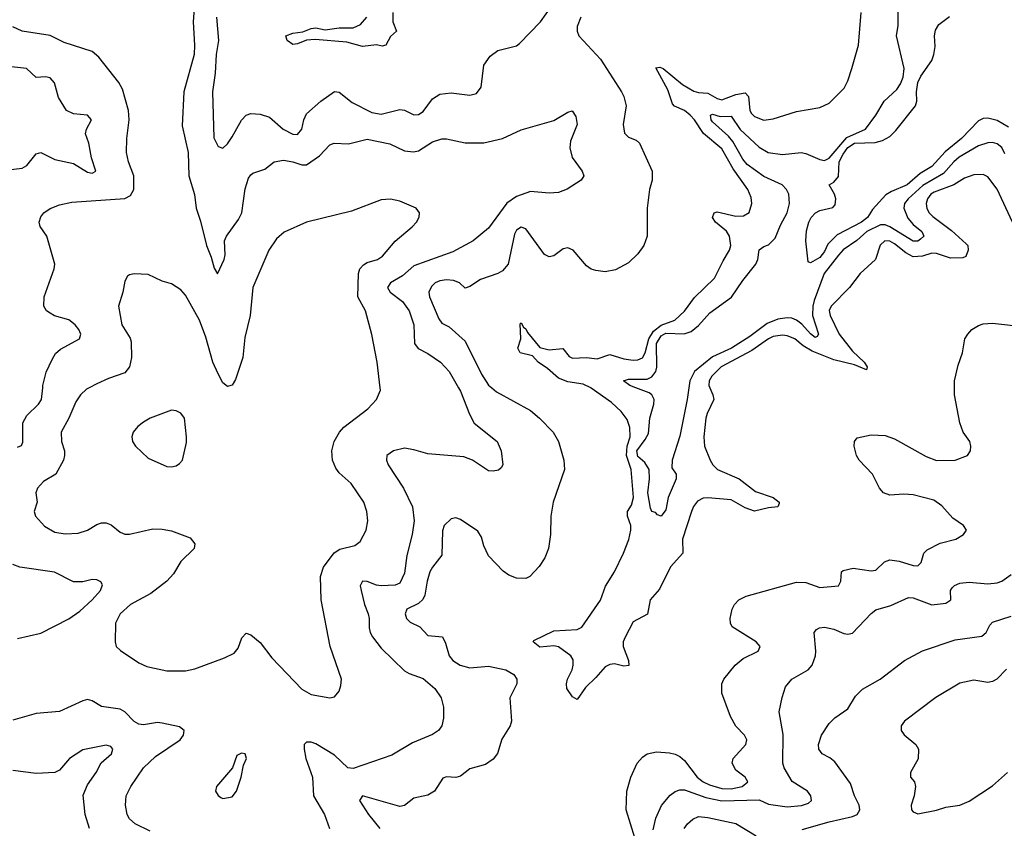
# Model space of a CAD drawing. Header units: inches. Extents: x 1843162 to 1959474, y 907081 to 1016326.
# Tile 101 of 256: x 1851040 to 1855261, y 968110 to 971579. Entities that reach past the tile are written whole.
import ezdxf

# ---------------------------------------------------------------- set-up
doc = ezdxf.new("R2010")
doc.units = ezdxf.units.IN
doc.header["$MEASUREMENT"] = 0
doc.layers.add('B8956', color=7, linetype='Continuous')
doc.layers.add('B8957', color=7, linetype='Continuous')

msp = doc.modelspace()

# ---------------------------------------------------------------- linework, layer by layer
at = {"layer": 'B8956', "color": 5}
for points, elevation in [([(1851030, 969745), (1851047.6, 969752.4), (1851052.8, 969767.2), (1851052.5, 969850), (1851070, 969880.8), (1851119.8, 969930), (1851132.8, 969950), (1851138.1, 970000)], 640), ([(1851337.9, 970000), (1851326.1, 969993.9), (1851300.3, 969970), (1851280.5, 969939.5), (1851250.2, 969869.8), (1851216.9, 969810), (1851218.2, 969770), (1851231.3, 969730), (1851232.4, 969710), (1851227.4, 969690), (1851194.6, 969630), (1851142.2, 969597.8), (1851116.5, 969570), (1851109, 969550), (1851114.3, 969510), (1851102, 969470), (1851107, 969450), (1851146.2, 969406.2), (1851190, 969380.2), (1851234.2, 969374.2), (1851290, 969376.9), (1851330, 969389.2), (1851370, 969414.2), (1851390, 969420.7), (1851410, 969420.2), (1851432.4, 969412.4), (1851470, 969380.9), (1851490, 969372.7), (1851510, 969372.7), (1851610, 969395), (1851650, 969394), (1851690, 969386.5), (1851770, 969356), (1851790, 969330.7), (1851787, 969310), (1851730, 969255.4), (1851698.4, 969201.6), (1851670.1, 969169.9), (1851601.7, 969118.3), (1851514.4, 969070), (1851470.4, 969030), (1851450.4, 968990), (1851448.4, 968910), (1851452.7, 968890), (1851472.5, 968872.5), (1851550, 968820.4), (1851585.1, 968805.1), (1851670, 968785.7), (1851750, 968785.7), (1851790, 968794.9), (1851918.4, 968841.6), (1851958.9, 968861.1), (1851976.9, 968883.1), (1851991.9, 968928.1), (1852010, 968946.8), (1852030, 968940.7), (1852070, 968908), (1852121.1, 968841.1), (1852250, 968707.6), (1852290, 968684.2), (1852370, 968670.6), (1852390, 968674), (1852410, 968698), (1852417.2, 968722.8), (1852418.7, 968750), (1852370.7, 968890.7), (1852331.8, 969090), (1852328.9, 969191.1), (1852342.7, 969230), (1852388.6, 969291.4), (1852411.9, 969308.1), (1852476.3, 969323.7), (1852499.6, 969340.4), (1852525.7, 969390), (1852532.4, 969430), (1852528.5, 969470), (1852515.4, 969510), (1852461.3, 969590), (1852410, 969634.7), (1852394.7, 969654.7), (1852381.2, 969690), (1852378.2, 969730), (1852387.8, 969770), (1852411, 969810), (1852430, 969831.5), (1852531.8, 969910), (1852569.4, 969950), (1852587, 969990), (1852585.8, 970000)], 660), ([(1852921.5, 970000), (1852930, 969985.1), (1852967.5, 969887.5), (1852988.5, 969848.5), (1853087.3, 969770), (1853104.2, 969730), (1853111.5, 969670), (1853103.9, 969656.1), (1853092.6, 969647.4), (1853070, 969642.4), (1853050, 969644.4), (1852980.7, 969690), (1852943.6, 969703.6), (1852790, 969716.2), (1852730, 969734), (1852690, 969740.7), (1852642.7, 969730), (1852613.3, 969710), (1852612.2, 969690), (1852619.3, 969670), (1852685, 969570), (1852723.1, 969490), (1852730.8, 969430), (1852722.5, 969370), (1852700, 969280), (1852690, 969205.5), (1852670, 969162.4), (1852650, 969153.7), (1852590, 969150.1), (1852570, 969153), (1852530, 969169.3), (1852510, 969171), (1852499.8, 969150), (1852503, 969130), (1852518, 969070), (1852534, 969030), (1852538.7, 969010), (1852537.8, 968970), (1852541.8, 968950), (1852551.9, 968931.9), (1852590, 968883.5), (1852690, 968785.4), (1852710, 968774), (1852770, 968753), (1852819.5, 968710), (1852846.6, 968670), (1852857, 968630), (1852856.6, 968583.4), (1852849.4, 968550), (1852835.1, 968530), (1852810, 968513), (1852723.1, 968476.9), (1852635.5, 968424.5), (1852470, 968367), (1852447.2, 968370), (1852390, 968423.5), (1852310, 968472.4), (1852290, 968479.7), (1852270, 968479.6), (1852259.7, 968470), (1852259, 968450), (1852266.6, 968410), (1852295.5, 968330), (1852299.4, 968250), (1852347.1, 968170), (1852368.5, 968110)], 640), ([(1853063.8, 970000), (1853083.4, 969983.4), (1853230, 969902.9), (1853269, 969870), (1853327.2, 969810), (1853349.8, 969770), (1853373.3, 969690), (1853375.1, 969650), (1853327.6, 969510), (1853317.6, 969450), (1853316, 969370), (1853307.4, 969310), (1853290.8, 969270), (1853267.2, 969232.8), (1853227.3, 969190), (1853210, 969182.2), (1853170, 969182.8), (1853136.2, 969196.2), (1853112.8, 969212.8), (1853050, 969279.5), (1853030, 969322.4), (1853019, 969359), (1853004.4, 969384.4), (1852930, 969434.4), (1852910, 969442.7), (1852890, 969438.6), (1852859.3, 969410), (1852853.1, 969386.9), (1852850, 969282), (1852809.4, 969230.6), (1852798.7, 969210), (1852786.5, 969170), (1852776.2, 969110), (1852767.7, 969092.3), (1852750, 969074.4), (1852699.2, 969050), (1852692.4, 969030), (1852697.7, 969010), (1852714.3, 968994.3), (1852755.1, 968975.1), (1852790, 968938), (1852851.9, 968931.9), (1852865.2, 968905.2), (1852880.8, 968850), (1852896.8, 968830), (1852928.7, 968810), (1852970, 968798.3), (1853050, 968806.6), (1853123.7, 968790), (1853158.5, 968770), (1853170.9, 968750), (1853170.9, 968730), (1853141.8, 968670), (1853147.9, 968570), (1853142.2, 968550), (1853106.7, 968493.3), (1853088.6, 968431.4), (1853070, 968406.5), (1853036.3, 968383.7), (1852970, 968364.8), (1852930, 968333.5), (1852910, 968328.1), (1852870, 968331), (1852853.9, 968326.1), (1852817.5, 968270), (1852790, 968252.2), (1852730, 968240.2), (1852690, 968208.4), (1852670, 968203.9), (1852509.4, 968250), (1852496.2, 968230), (1852535, 968170), (1852584.1, 968110)], 620), ([(1853998.8, 970000), (1854012.2, 969970), (1854015.9, 969950), (1853986.6, 969890), (1853981.3, 969870), (1853973.6, 969790), (1853975.7, 969750), (1853999.8, 969690), (1854011, 969670), (1854032.2, 969650), (1854124.2, 969610), (1854194.6, 969554.6), (1854270.3, 969530), (1854296.5, 969510), (1854296.5, 969503.5), (1854290.8, 969490), (1854250, 969485.6), (1854190, 969470.9), (1854150, 969484.7), (1854090, 969519), (1853990, 969527.7), (1853970, 969526.2), (1853945.7, 969514.3), (1853928.7, 969491.3), (1853919.8, 969470), (1853880.9, 969350), (1853883.2, 969290), (1853830, 969232.2), (1853783.3, 969136.7), (1853742.6, 969090), (1853731.6, 969028.4), (1853670, 968995.6), (1853635.7, 968930), (1853627.6, 968910), (1853626.6, 968890), (1853649.5, 968830), (1853650.7, 968809.3), (1853630, 968805.6), (1853590, 968815.2), (1853570, 968812.6), (1853550, 968802.5), (1853510, 968756.6), (1853465.1, 968714.9), (1853430, 968662.9), (1853410, 968674.6), (1853386.2, 968710), (1853383.4, 968730), (1853388.1, 968750), (1853408.4, 968790), (1853413.1, 968810), (1853412.5, 968832.5), (1853402, 968850), (1853350, 968889.4), (1853330, 968893.8), (1853270, 968887.3), (1853241.5, 968910), (1853244, 968916), (1853330, 968957.8), (1853430, 968963), (1853450, 968973.5), (1853530, 969089.3), (1853550.8, 969149.2), (1853590, 969210.2), (1853628.1, 969290), (1853650.8, 969349.2), (1853659.9, 969390), (1853659.9, 969410), (1853645.7, 969450), (1853645.7, 969470), (1853663.3, 969496.7), (1853671.1, 969528.9), (1853661.6, 969650), (1853641.4, 969710), (1853643.8, 969750), (1853657, 969790), (1853656.2, 969830), (1853643.7, 969863.7), (1853619, 969899), (1853576.6, 969936.6), (1853490, 969999.1), (1853488.1, 970000)], 580), ([(1853677.2, 968070), (1853639.8, 968190), (1853642.4, 968270), (1853659.6, 968330), (1853687.4, 968390), (1853710, 968415.6), (1853730.3, 968429.7), (1853770, 968438), (1853825.9, 968434.1), (1853850, 968429), (1853870, 968418.6), (1853890, 968401.8), (1853944.2, 968330), (1853969.9, 968310), (1853996.6, 968296.6), (1854050, 968281.5), (1854090, 968279.1), (1854137.3, 968290), (1854162, 968310), (1854150.2, 968330), (1854110, 968360.2), (1854095, 968390), (1854098.6, 968410), (1854152.9, 968470), (1854157.4, 968490), (1854147.2, 968510), (1854110, 968549), (1854087.3, 968590), (1854050.3, 968690), (1854050.3, 968730), (1854058, 968750), (1854107.4, 968810), (1854141.8, 968838.2), (1854205.3, 968870), (1854214.9, 968890), (1854197.3, 968910), (1854094, 968974), (1854086.7, 968990), (1854085.5, 969010), (1854094.3, 969050), (1854104.9, 969070), (1854122.6, 969090), (1854154.3, 969105.7), (1854370, 969165.6), (1854410, 969164.4), (1854470, 969143.6), (1854550.1, 969149.9), (1854560.7, 969170), (1854563.2, 969210), (1854570, 969216.1), (1854613.1, 969226.9), (1854690, 969215.4), (1854710, 969217.7), (1854747.1, 969252.9), (1854770, 969262.1), (1854810, 969256.9), (1854870, 969237.5), (1854890, 969235.6), (1854905.3, 969250), (1854916.5, 969290), (1854930, 969305.4), (1854986.3, 969333.7), (1855052.7, 969350), (1855086.7, 969370), (1855099.3, 969390), (1855086.7, 969410), (1855041, 969441), (1854993.6, 969493.6), (1854958.7, 969518.7), (1854870, 969541.1), (1854830, 969543.5), (1854770, 969539.1), (1854743.1, 969550), (1854725.7, 969570), (1854695.8, 969630), (1854639.5, 969690), (1854627, 969710), (1854617.1, 969750), (1854619.1, 969770), (1854630, 969785.2), (1854690, 969798.3), (1854750, 969795.3), (1854790, 969780.8), (1854925.7, 969705.7), (1854970, 969688.6), (1855050.8, 969690), (1855103.1, 969710), (1855115.6, 969730), (1855118, 969750), (1855113.4, 969770), (1855085.5, 969810), (1855070.2, 969850), (1855047.9, 969970), (1855047.8, 970000)], 620), ([(1853908.5, 970000), (1853901.4, 969950), (1853870, 969793.2), (1853837.2, 969690), (1853836, 969656), (1853854.4, 969630), (1853854.6, 969610), (1853819.6, 969530), (1853810, 969477.2), (1853790, 969449.6), (1853774.8, 969454.8), (1853765.2, 969465.2), (1853750, 969469.2), (1853743.9, 969483.9), (1853732.7, 969550), (1853739.6, 969610), (1853737.9, 969650), (1853719.8, 969679.8), (1853690, 969706), (1853685.8, 969730), (1853722, 969778), (1853735.4, 969804.6), (1853741.1, 969870), (1853758.7, 969930), (1853759.3, 969950), (1853749.9, 969969.9), (1853738.7, 969978.7), (1853681.7, 970000)], 560), ([(1851030, 968924.1), (1851130, 968947.3), (1851250.9, 969009.1), (1851297.6, 969042.4), (1851350.1, 969090), (1851386.3, 969130), (1851394.7, 969154.7), (1851387, 969167), (1851370, 969175.8), (1851350, 969178), (1851310, 969168), (1851270, 969167.1), (1851189.5, 969209.5), (1851040.5, 969230), (1851010, 969242.6)], 640), ([(1853755.5, 968104.5), (1853766.6, 968153.4), (1853791.6, 968208.4), (1853828, 968252), (1853850, 968268.1), (1853870, 968275.2), (1853890, 968274.8), (1853982.1, 968242.1), (1854050, 968228.3), (1854210, 968232.1), (1854250, 968213.2), (1854330, 968202.2), (1854392.3, 968207.7), (1854422, 968218), (1854435.2, 968230), (1854431, 968250), (1854417.8, 968270), (1854351.6, 968311.6), (1854317.3, 968370), (1854312.3, 968390), (1854313, 968513), (1854295.9, 968610), (1854308.5, 968671.5), (1854323.4, 968716.6), (1854350.3, 968750), (1854420.4, 968790), (1854437.3, 968810), (1854451.3, 968850), (1854453.6, 968870), (1854445.5, 968950), (1854456.7, 968963.3), (1854469.1, 968970.9), (1854490, 968973.5), (1854530, 968964.5), (1854573.8, 968946.2), (1854590, 968942.8), (1854610, 968947.6), (1854690, 969032.1), (1854710, 969047.4), (1854774.1, 969065.9), (1854850, 969099.8), (1854870, 969098.8), (1854950, 969069.4), (1855010, 969075.5), (1855032.3, 969090), (1855030.3, 969130), (1855037.5, 969142.5), (1855047.5, 969152.5), (1855070, 969162.2), (1855110, 969166.2), (1855190, 969159.4), (1855230, 969163.7), (1855250.4, 969170), (1855290, 969199.6)], 640), ([(1854394.4, 968105.6), (1854510, 968138.6), (1854610, 968161.3), (1854630.1, 968169.9), (1854641.6, 968190), (1854638.9, 968210), (1854619.4, 968250), (1854602.2, 968302.2), (1854534.9, 968394.9), (1854512.8, 968412.8), (1854480.5, 968430), (1854465.7, 968450), (1854464.6, 968470), (1854476.9, 968510), (1854510, 968559.7), (1854535.2, 968584.8), (1854590, 968623.5), (1854623, 968677), (1854652.6, 968707.4), (1854728.5, 968750), (1854834, 968830), (1854910, 968871.9), (1855050, 968919.3), (1855165.2, 968934.8), (1855183.2, 968950), (1855198.5, 968981.5), (1855210, 968994.5), (1855290, 969020.8)], 660), ([(1855270, 968792.8), (1855229.2, 968750.8), (1855210, 968739.8), (1855190, 968736.4), (1855130, 968745.8), (1855070, 968732.9), (1854968, 968672), (1854834, 968570), (1854819.3, 968550), (1854819.1, 968530), (1854831.9, 968511.9), (1854882.4, 968470), (1854893.4, 968450), (1854891.4, 968408.6), (1854859.5, 968350), (1854859.1, 968330), (1854875.5, 968310), (1854880.9, 968290), (1854874.7, 968250), (1854861.7, 968210), (1854863.8, 968190), (1854870, 968180.7), (1854890, 968173), (1854970, 968188.8), (1855010, 968201.1), (1855070, 968210.3), (1855110, 968227.4), (1855210, 968292.7), (1855274.3, 968350)], 680), ([(1851598.5, 968098.5), (1851534.4, 968130), (1851510, 968150.4), (1851500.2, 968170), (1851492.6, 968210), (1851496, 968250), (1851516.5, 968290), (1851570.3, 968370), (1851621.7, 968418.3), (1851727.9, 968490), (1851742.3, 968510), (1851744.4, 968530), (1851725.2, 968545.2), (1851650, 968561.4), (1851630, 968564.1), (1851570, 968554), (1851550, 968557.7), (1851530, 968569.2), (1851490.1, 968610.1), (1851470, 968621.1), (1851390, 968632.4), (1851350, 968657.2), (1851330, 968662.2), (1851310, 968657.6), (1851210, 968611.4), (1851110, 968602.6), (1851010, 968574.7)], 640), ([(1851338.5, 968110), (1851319.8, 968170), (1851311.9, 968251.9), (1851330, 968296.8), (1851367.2, 968350), (1851389.3, 968390.7), (1851432.9, 968430), (1851439.3, 968450), (1851430, 968460.7), (1851410, 968466.4), (1851310, 968446.8), (1851253.8, 968410), (1851210, 968360.2), (1851190, 968349.1), (1851110, 968345.6), (1851010, 968358.2)], 620), ([(1853888.1, 968110), (1853902.3, 968130), (1853925.3, 968150), (1853950, 968160.3), (1853990, 968157.4), (1854110.5, 968130.5), (1854197.8, 968077.8)], 660)]:
    msp.add_lwpolyline(points, dxfattribs=dict(at, elevation=elevation))
for points, elevation in [([(1851690, 969903.6), (1851598.8, 969870), (1851570, 969853.3), (1851545.8, 969834.2), (1851525.5, 969810), (1851520.5, 969790), (1851523.8, 969770), (1851535.5, 969750), (1851590, 969698.7), (1851670, 969663.1), (1851690, 969660.3), (1851710, 969664.9), (1851725.4, 969674.6), (1851737.6, 969690), (1851754.9, 969765.1), (1851754.2, 969790), (1851745.6, 969870), (1851730, 969891.3), (1851710, 969901.3)], 680), ([(1851990, 968432.7), (1851970, 968422), (1851951.3, 968370), (1851882.8, 968290), (1851878.8, 968270), (1851890, 968251.3), (1851902.5, 968242.5), (1851910, 968238.8), (1851950, 968246), (1851969, 968270), (1851989, 968330), (1851999, 968381), (1852012.7, 968410), (1852006, 968430)], 660)]:
    msp.add_lwpolyline(points, close=True, dxfattribs=dict(at, elevation=elevation))
at = {"layer": 'B8957', "color": 5}
for points, elevation in [([(1851794.5, 971725.5), (1851783.7, 971570), (1851789.1, 971470), (1851787, 971430), (1851743.5, 971270), (1851736.6, 971123.4), (1851762, 971010), (1851765, 970910), (1851789, 970829), (1851796.2, 970770), (1851815.1, 970715.1), (1851840.8, 970610), (1851861.1, 970561.1), (1851873, 970513), (1851888.3, 970488.3), (1851915.9, 970550), (1851920.2, 970570), (1851918.2, 970630), (1851925.7, 970650), (1851977.9, 970722.1), (1851992.3, 970750), (1852006.7, 970853.3), (1852021.3, 970898.7), (1852030, 970913.6), (1852039.9, 970920.1), (1852090, 970938.3), (1852130.9, 970969.1), (1852170, 970975.9), (1852210, 970969.9), (1852250, 970956), (1852270, 970957.1), (1852324.5, 970995.5), (1852370, 971042.3), (1852387.7, 971050), (1852450, 971046.6), (1852530, 971066.9), (1852626.1, 971046.1), (1852690, 971016.8), (1852727.5, 971012.5), (1852750, 971016.4), (1852810, 971055.1), (1852850, 971067.6), (1852870, 971067.4), (1852950, 971050.9), (1853030, 971051.2), (1853110, 971069.7), (1853190, 971106), (1853330, 971146.3), (1853390, 971182.7), (1853408.7, 971188.7), (1853424.5, 971164.5), (1853429.5, 971130), (1853401.4, 971058.6), (1853398, 971030), (1853408.5, 970988.5), (1853451.8, 970930), (1853458, 970910), (1853446.6, 970890), (1853387.5, 970852.5), (1853350, 970837.4), (1853310, 970834.6), (1853230, 970841.5), (1853170, 970821.3), (1853128.1, 970791.9), (1853050, 970685.2), (1852983.5, 970630), (1852897.3, 970582.7), (1852730, 970523.6), (1852680.2, 970479.8), (1852629, 970450), (1852616.5, 970430), (1852627.8, 970410), (1852680.2, 970370), (1852709.1, 970330), (1852729.8, 970270), (1852731.7, 970190), (1852748.8, 970168.8), (1852790, 970147.3), (1852844.4, 970110), (1852881.5, 970070), (1852921.5, 970000)], 640), ([(1851883.9, 971590), (1851892.3, 971490), (1851881.3, 971430), (1851877, 971350), (1851866.5, 971270), (1851872.3, 971072.3), (1851890, 971034.7), (1851910, 971027.6), (1851930, 971046.9), (1851950, 971076.5), (1851991.3, 971148.7), (1852010, 971169.8), (1852030, 971176.8), (1852070, 971173.6), (1852110, 971161.6), (1852169.2, 971109.2), (1852210, 971088.5), (1852230, 971086.3), (1852250, 971109.7), (1852257.8, 971150), (1852270, 971174.8), (1852330.2, 971230), (1852390, 971271), (1852410, 971267.6), (1852464.4, 971224.4), (1852550, 971180.3), (1852590, 971174.3), (1852670, 971194.5), (1852690, 971191.4), (1852730, 971170.4), (1852750, 971172.2), (1852770, 971185), (1852810, 971239.8), (1852840.6, 971259.4), (1852890, 971265.2), (1852970, 971254.7), (1852997.9, 971262.1), (1853017.7, 971290), (1853030, 971384), (1853057.2, 971422.8), (1853090, 971447.3), (1853170, 971467.6), (1853183, 971477), (1853272.4, 971570), (1853321.2, 971638.8)], 620), ([(1853681.7, 970000), (1853655.1, 970010), (1853627.8, 970030), (1853650, 970037.2), (1853730, 970037.4), (1853750, 970046.7), (1853767, 970070), (1853771.1, 970088.9), (1853770, 970190), (1853790, 970223.6), (1853810, 970234.8), (1853887.9, 970232.1), (1853918.6, 970241.4), (1853950, 970266.9), (1853998.4, 970321.6), (1854091.8, 970388.2), (1854139.5, 970460.5), (1854195.7, 970530), (1854204.7, 970550), (1854210, 970591.7), (1854230, 970606.7), (1854250, 970613), (1854278.1, 970641.9), (1854301.9, 970698.1), (1854330.8, 970750), (1854340.5, 970790), (1854337.3, 970830), (1854327.6, 970850), (1854308.2, 970870), (1854230, 970907.1), (1854158.4, 970958.4), (1854140.6, 970980.6), (1854097.1, 971057.1), (1854079, 971079), (1854010, 971140.5), (1854004, 971150), (1854001.5, 971170), (1854010, 971173.5), (1854043.5, 971163.5), (1854090, 971164.6), (1854128.2, 971108.2), (1854210, 971032.8), (1854248.8, 971008.9), (1854310, 971000.3), (1854390, 971009.6), (1854410, 971005.5), (1854470, 970978.8), (1854490, 970975.5), (1854510, 970985), (1854585.8, 971074.2), (1854666, 971110), (1854710.7, 971170), (1854746.2, 971230), (1854799.8, 971280.2), (1854816.1, 971303.9), (1854827.6, 971332.4), (1854831.9, 971370), (1854799.5, 971510), (1854806.3, 971553.7), (1854806.5, 971633.5)], 560), ([(1852639.4, 971610), (1852639.9, 971570), (1852655.5, 971530), (1852630, 971507.6), (1852610, 971469.7), (1852594.1, 971465.9), (1852570, 971470.9), (1852510, 971464.3), (1852442, 971482), (1852306.5, 971493.5), (1852270, 971490.6), (1852230, 971475), (1852210, 971472.6), (1852185.8, 971490), (1852181.4, 971510), (1852210, 971521.6), (1852253.5, 971526.5), (1852290, 971542), (1852310, 971543.6), (1852350, 971535.3), (1852410, 971544.1), (1852470, 971544), (1852501.5, 971558.5), (1852528.1, 971590)], 580), ([(1853445.1, 971590), (1853429.7, 971550), (1853429.7, 971530), (1853437.2, 971510), (1853530.4, 971410.4), (1853619.8, 971270), (1853630, 971249.5), (1853640.2, 971210), (1853627.7, 971130), (1853632.2, 971092.2), (1853650, 971074.5), (1853682.2, 971062.2), (1853697.4, 971050), (1853750.9, 970930), (1853750.9, 970890.9), (1853739.8, 970850), (1853729.8, 970770), (1853729.8, 970650), (1853715.6, 970610), (1853690, 970574.9), (1853650, 970536.5), (1853593.9, 970506.1), (1853550, 970497.4), (1853510, 970502.6), (1853490, 970508.8), (1853470, 970523.1), (1853412.8, 970590), (1853390, 970600.7), (1853370, 970596.5), (1853330, 970566.5), (1853310, 970561.3), (1853290, 970571.3), (1853210, 970681.8), (1853190, 970689.4), (1853170, 970676.8), (1853160.8, 970659.2), (1853134, 970530), (1853110, 970502.3), (1853090, 970490.9), (1853015.5, 970464.5), (1852970, 970434.2), (1852950, 970427.8), (1852925.9, 970450), (1852900.1, 970460.1), (1852870, 970463.4), (1852841.5, 970458.5), (1852821.2, 970450), (1852804.9, 970435.1), (1852793.9, 970410), (1852796.6, 970390), (1852836.3, 970296.3), (1852850, 970277.9), (1852881.1, 970261.1), (1852950, 970199.8), (1853019, 970059), (1853050, 970011.7), (1853063.8, 970000)], 620), ([(1853488.1, 970000), (1853455.5, 970015.5), (1853390, 970026), (1853350, 970041.3), (1853302.4, 970082.4), (1853261.9, 970110), (1853237.7, 970137.7), (1853185.1, 970150), (1853175.2, 970170), (1853187.7, 970210), (1853185.7, 970274.3), (1853190, 970278.7), (1853199.5, 970259.5), (1853210, 970253.2), (1853217.3, 970237.3), (1853270, 970172.8), (1853310, 970162.9), (1853368.6, 970168.6), (1853394.9, 970134.9), (1853410, 970126.7), (1853470, 970130.1), (1853515.1, 970124.9), (1853570, 970142.2), (1853630, 970124), (1853670, 970119.1), (1853690, 970119.6), (1853710, 970128.2), (1853721.2, 970150), (1853737.3, 970210), (1853757.5, 970242.5), (1853790, 970268.7), (1853847.9, 970290), (1853890, 970329.4), (1853933.1, 970386.9), (1854018.6, 970470), (1854055.3, 970544.7), (1854083.4, 970590), (1854089.1, 970610), (1854082.9, 970650), (1854070, 970672.5), (1854022.9, 970710), (1854009.9, 970730), (1854017.1, 970750), (1854030, 970755.5), (1854110, 970736.1), (1854142.4, 970737.6), (1854167.4, 970752.6), (1854179.4, 970790), (1854176.4, 970816.4), (1854161.5, 970850), (1854099.3, 970939.3), (1854050, 971025.5), (1853971.2, 971091.2), (1853933.6, 971150), (1853914.6, 971170), (1853890, 971189.1), (1853847.7, 971207.7), (1853837.9, 971217.9), (1853818.7, 971278.7), (1853767.3, 971372.7), (1853784.3, 971375.7), (1853798, 971370), (1853881.4, 971301.4), (1853930, 971273.1), (1853950, 971266.9), (1853990, 971264.6), (1854030, 971241.5), (1854050, 971235.4), (1854110, 971258.1), (1854150, 971265.3), (1854163.9, 971250), (1854169.6, 971190), (1854177.3, 971177.3), (1854190, 971163.5), (1854230, 971148.3), (1854270, 971154.4), (1854370, 971184.7), (1854470, 971202), (1854510, 971221.3), (1854574.5, 971285.5), (1854590, 971316.3), (1854607.7, 971370), (1854635.8, 971470), (1854647.2, 971610)], 580), ([(1855278.7, 971118.7), (1855230, 971146.2), (1855190, 971156.6), (1855170, 971154.6), (1855150, 971144.7), (1855077.1, 971070), (1855007.7, 971012.3), (1854950.6, 970950), (1854901, 970919), (1854845.3, 970870), (1854777.2, 970842.8), (1854752.7, 970827.3), (1854695.7, 970764.3), (1854674.8, 970730), (1854649.2, 970710), (1854544.3, 970655.7), (1854504.3, 970615.7), (1854490, 970585.3), (1854470, 970559.5), (1854430, 970536.2), (1854420.8, 970540.8), (1854409.7, 970630), (1854413.4, 970673.4), (1854422.8, 970710), (1854432.8, 970730), (1854451.6, 970750), (1854470, 970760.8), (1854526.4, 970773.6), (1854535.7, 970784.3), (1854538.4, 970810), (1854533.3, 970830), (1854509.6, 970870), (1854530, 970882.2), (1854550, 970906.9), (1854553.5, 970970), (1854570, 971002.3), (1854590, 971030.3), (1854618.9, 971050), (1854707.7, 971052.3), (1854739.4, 971060.6), (1854770, 971078.2), (1854796.4, 971103.6), (1854880.4, 971210), (1854885.9, 971230), (1854884.7, 971270), (1854891.1, 971310), (1854903.1, 971336.9), (1854950, 971404.6), (1854958.9, 971430), (1854964.4, 971464.4), (1854961.9, 971510), (1854966, 971534), (1854980.9, 971559.1), (1855026.9, 971593.1)], 540), ([(1851138.1, 970000), (1851139.2, 970010), (1851153, 970067), (1851178.2, 970121.8), (1851193.5, 970146.5), (1851214, 970166), (1851295.3, 970210), (1851302.3, 970230), (1851293.8, 970250), (1851277.4, 970270), (1851250, 970291.3), (1851189.4, 970309.4), (1851170, 970319.5), (1851154.9, 970330), (1851143.1, 970350), (1851144.2, 970390), (1851187.2, 970510), (1851190.3, 970530), (1851155.8, 970650), (1851127.7, 970692.3), (1851123, 970710), (1851130, 970734), (1851142.8, 970750), (1851170, 970769.5), (1851210, 970784.7), (1851263.7, 970796.3), (1851490, 970812.3), (1851515.2, 970824.8), (1851529.3, 970850.7), (1851529.4, 970910), (1851506.2, 970970), (1851497.3, 971010), (1851498.5, 971070), (1851509.2, 971150), (1851506.5, 971190), (1851481, 971281), (1851464.9, 971310), (1851378.6, 971418.6), (1851350, 971442.3), (1851230, 971481.3), (1851170, 971511.3), (1851050, 971530.3), (1851010, 971548.7)], 640), ([(1850990, 970935.7), (1851050, 970941.7), (1851070, 970953.3), (1851110, 971004), (1851130, 971009.8), (1851190, 970979.4), (1851270, 970962.4), (1851330, 970924.5), (1851350, 970920.3), (1851366, 970930), (1851347.2, 970987.2), (1851336.6, 971050), (1851322.3, 971090), (1851325.6, 971110), (1851347.9, 971150), (1851330.4, 971170), (1851270, 971175.9), (1851240.2, 971190), (1851205.8, 971245.8), (1851188.5, 971308.5), (1851170.1, 971330.1), (1851150, 971333.9), (1851110, 971331.7), (1851069.4, 971369.4), (1850950, 971382.5)], 620), ([(1855263.6, 971003.6), (1855250.5, 971030.5), (1855230, 971046.1), (1855210, 971052.2), (1855190, 971051.1), (1855150, 971038), (1855067.3, 970990), (1855044.3, 970970), (1855000.8, 970919.2), (1854912.1, 970867.9), (1854849.2, 970810), (1854834, 970790), (1854830.5, 970770), (1854848.2, 970728.2), (1854870, 970700.4), (1854907.8, 970670), (1854916.9, 970650), (1854902.4, 970637.6), (1854890, 970629.2), (1854870, 970629.6), (1854771, 970691), (1854750, 970699.5), (1854730, 970699.8), (1854671.5, 970670), (1854628.6, 970631.4), (1854570, 970592.1), (1854550, 970569.2), (1854488.7, 970490), (1854445.9, 970374.1), (1854440.2, 970350), (1854439.5, 970310), (1854464.6, 970230), (1854459.5, 970220.5), (1854450, 970216.5), (1854430, 970231.2), (1854393, 970273), (1854370, 970290.8), (1854350, 970299.3), (1854330, 970300.5), (1854290, 970294.7), (1854244, 970276), (1854170, 970220.3), (1854091.2, 970170), (1854010, 970132.7), (1853933.5, 970070), (1853912.8, 970030), (1853908.5, 970000)], 560), ([(1855296.9, 970710), (1855230, 970851.7), (1855190, 970905), (1855170, 970914.6), (1855130, 970913.2), (1855090, 970898.6), (1855044.5, 970870), (1854960.9, 970839.1), (1854946.6, 970830), (1854931.7, 970810), (1854926.1, 970790), (1854928.6, 970768.6), (1854939.2, 970750), (1854955, 970735), (1855035, 970675), (1855098.3, 970618.3), (1855105, 970610), (1855106.1, 970590), (1855096.4, 970563.6), (1855082.8, 970557.2), (1855030, 970555.5), (1854970, 970575.6), (1854950, 970577.4), (1854910, 970564.7), (1854870, 970561.8), (1854838.6, 970578.6), (1854790, 970617.6), (1854770, 970628.8), (1854749.3, 970630.7), (1854728.6, 970611.4), (1854708.7, 970550), (1854643.2, 970490), (1854598, 970430), (1854518.4, 970350), (1854510, 970331.6), (1854514.2, 970310), (1854552.6, 970230), (1854610, 970157.6), (1854660.3, 970110), (1854672.7, 970090), (1854670, 970077.2), (1854619.2, 970099.2), (1854530, 970119.4), (1854437.1, 970157.1), (1854399.5, 970179.5), (1854362.9, 970210), (1854330, 970223.4), (1854310, 970226.1), (1854270, 970219.9), (1854250, 970210.7), (1854179.4, 970160.6), (1854047.4, 970090), (1854006.8, 970050), (1853995.8, 970030), (1853994.3, 970010), (1853998.8, 970000)], 580), ([(1852585.8, 970000), (1852572.1, 970110), (1852550, 970229.2), (1852521.8, 970330), (1852489.1, 970390), (1852491.7, 970490), (1852498.4, 970510), (1852513.2, 970526.8), (1852530, 970537.3), (1852573.3, 970550), (1852595.4, 970564.6), (1852650, 970629.1), (1852722.9, 970690), (1852740.7, 970710), (1852752.5, 970732.5), (1852753.2, 970750), (1852739, 970770), (1852670, 970800.5), (1852630, 970809.7), (1852590, 970806.6), (1852461.6, 970758.4), (1852270, 970711), (1852172.9, 970667.1), (1852140.5, 970639.5), (1852108.4, 970590), (1852039.7, 970430), (1852027.5, 970310), (1852004.3, 970215.7), (1851995.8, 970130), (1851964.3, 970035.7), (1851950, 970011.8), (1851944.7, 970010), (1851930, 970006), (1851910, 970021.6), (1851890, 970059.6), (1851867.2, 970110), (1851837.8, 970217.8), (1851810, 970289.6), (1851750, 970398), (1851730, 970420.9), (1851690, 970446.6), (1851650, 970457.2), (1851590, 970486), (1851530.6, 970489.4), (1851510, 970485.2), (1851501.6, 970478.4), (1851490, 970458), (1851482.4, 970410), (1851463.1, 970350), (1851477, 970270), (1851512.6, 970212.6), (1851517.1, 970197.1), (1851519, 970130), (1851511.1, 970090), (1851490, 970064.4), (1851419.7, 970040.3), (1851370, 970016.8), (1851337.9, 970000)], 660), ([(1855047.8, 970000), (1855047.8, 970030), (1855063.2, 970096.8), (1855082, 970150), (1855092.2, 970210), (1855104.9, 970230), (1855122.4, 970250), (1855150, 970267.3), (1855170, 970274.2), (1855210, 970277.8), (1855350, 970261.7), (1855390, 970240.5), (1855450, 970192.3), (1855470, 970164), (1855484.1, 970124.1), (1855502.4, 970090), (1855601.2, 970000)], 620)]:
    msp.add_lwpolyline(points, dxfattribs=dict(at, elevation=elevation))

doc.saveas('drawing.dxf')
